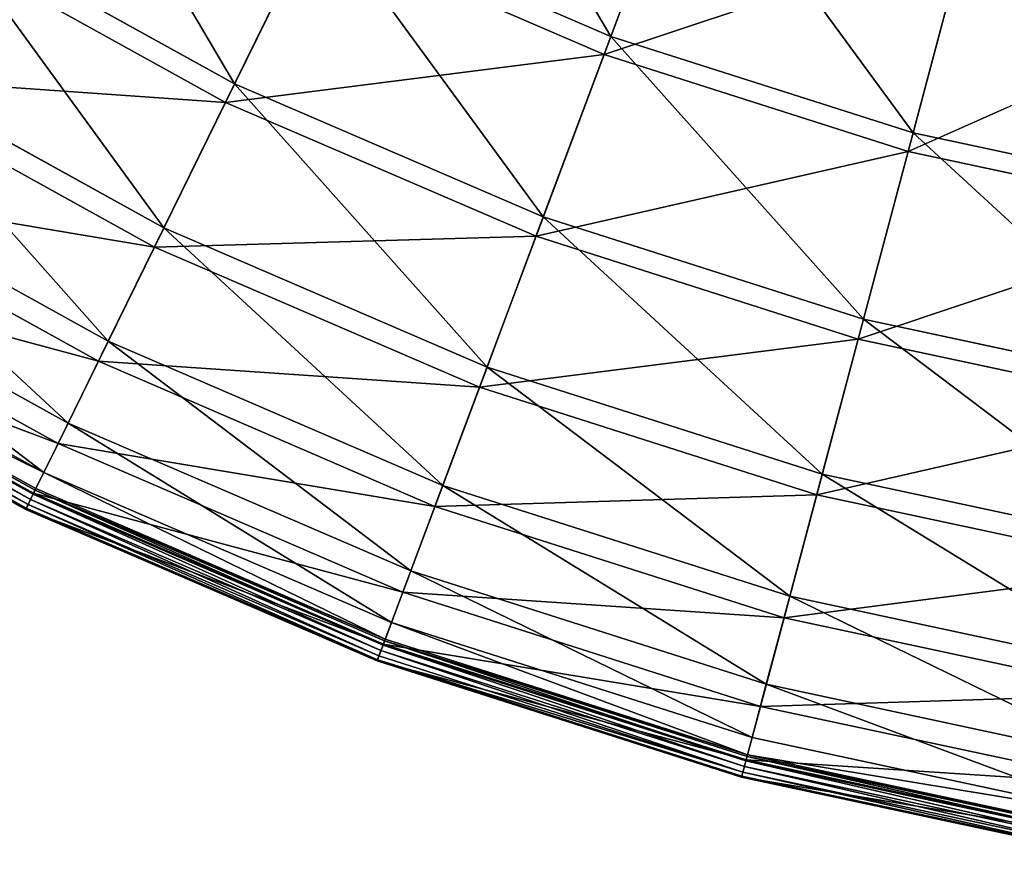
# Model space of a CAD drawing. Extents: x 0 to 923, y 0 to 335.
# Tile 9 of 164: x 93 to 136, y 2 to 38. Entities that reach past the tile are written whole.
import ezdxf

# ---------------------------------------------------------------- set-up
doc = ezdxf.new("R2010")
doc.units = 0
doc.layers.get('0').update_dxf_attribs({"color": 13, "linetype": 'CONTINUOUS'})

# ---------------------------------------------------------------- blocks, each defined once
blk = doc.blocks.new('GROUP_4')
for p, q in [((118.743, 37.38, 91.112), (122.107, 46.369, 104.039)), ((121.836, 45.644, 104.675), (118.451, 36.6, 91.669)), ((102.584, 35.338, 77.308), (106.233, 42.775, 91.112)), ((106.233, 42.775, 91.112), (118.743, 37.38, 91.112)), ((89.951, 42.327, 77.308), (102.584, 35.338, 77.308)), ((131.722, 33.237, 91.112), (134.189, 42.513, 104.039)), ((102.194, 34.545, 77.78), (105.866, 42.027, 91.669)), ((118.451, 36.6, 91.669), (105.866, 42.027, 91.669)), ((102.194, 34.545, 77.78), (89.486, 41.576, 77.78)), ((131.508, 32.432, 91.669), (133.99, 41.765, 104.675)), ((115.84, 29.621, 77.308), (118.743, 37.38, 91.112)), ((118.743, 37.38, 91.112), (131.722, 33.237, 91.112)), ((86.324, 36.47, 62.759), (99.548, 29.154, 62.759)), ((118.451, 36.6, 91.669), (115.53, 28.794, 77.78)), ((131.508, 32.432, 91.669), (118.451, 36.6, 91.669)), ((99.14, 28.323, 63.143), (85.837, 35.683, 63.143)), ((99.548, 29.154, 62.759), (102.584, 35.338, 77.308)), ((102.584, 35.338, 77.308), (115.84, 29.621, 77.308)), ((99.14, 28.323, 63.143), (102.194, 34.545, 77.78)), ((115.53, 28.794, 77.78), (102.194, 34.545, 77.78)), ((129.593, 25.231, 77.308), (131.722, 33.237, 91.112)), ((131.722, 33.237, 91.112), (145.044, 30.385, 91.112)), ((129.366, 24.377, 77.78), (131.508, 32.432, 91.669)), ((144.91, 29.563, 91.669), (131.508, 32.432, 91.669)), ((83.467, 31.855, 47.606), (97.156, 24.281, 47.606)), ((96.734, 23.42, 47.897), (82.962, 31.04, 47.897)), ((113.425, 23.169, 62.759), (115.84, 29.621, 77.308)), ((115.84, 29.621, 77.308), (129.593, 25.231, 77.308)), ((97.156, 24.281, 47.606), (99.548, 29.154, 62.759)), ((99.548, 29.154, 62.759), (113.425, 23.169, 62.759)), ((115.53, 28.794, 77.78), (113.101, 22.302, 63.143)), ((129.366, 24.377, 77.78), (115.53, 28.794, 77.78)), ((81.405, 28.526, 31.994), (95.431, 20.766, 31.994)), ((96.734, 23.42, 47.897), (99.14, 28.323, 63.143)), ((113.101, 22.302, 63.143), (99.14, 28.323, 63.143)), ((94.998, 19.884, 32.19), (80.888, 27.691, 32.19)), ((80.161, 26.516, 16.074), (94.39, 18.644, 16.074)), ((79.756, 25.863, 0.45), (94.051, 17.954, 0.45)), ((79.48, 25.417, -0.025), (93.82, 17.483, -0.025)), ((93.932, 17.71, 0.03), (79.613, 25.632, 0.03)), ((93.95, 17.748, 16.173), (79.635, 25.668, 16.173)), ((94.016, 17.883, 0.204), (79.714, 25.795, 0.204)), ((79.23, 25.013, 0.499), (93.611, 17.056, 0.499)), ((79.258, 25.059, 0.246), (93.635, 17.105, 0.246)), ((79.35, 25.207, 0.055), (93.711, 17.261, 0.055)), ((127.822, 18.573, 62.759), (129.593, 25.231, 77.308)), ((129.593, 25.231, 77.308), (143.71, 22.21, 77.308)), ((95.431, 20.766, 31.994), (97.156, 24.281, 47.606)), ((97.156, 24.281, 47.606), (111.523, 18.085, 47.606)), ((127.584, 17.678, 63.143), (129.366, 24.377, 77.78)), ((143.568, 21.338, 77.78), (129.366, 24.377, 77.78)), ((94.998, 19.884, 32.19), (96.734, 23.42, 47.897)), ((111.187, 17.187, 47.897), (96.734, 23.42, 47.897)), ((111.523, 18.085, 47.606), (113.425, 23.169, 62.759)), ((113.425, 23.169, 62.759), (127.822, 18.573, 62.759)), ((113.101, 22.302, 63.143), (111.187, 17.187, 47.897)), ((127.584, 17.678, 63.143), (113.101, 22.302, 63.143)), ((94.39, 18.644, 16.074), (95.431, 20.766, 31.994)), ((95.431, 20.766, 31.994), (110.151, 14.418, 31.994)), ((93.95, 17.748, 16.173), (94.998, 19.884, 32.19)), ((109.806, 13.497, 32.19), (94.998, 19.884, 32.19)), ((94.051, 17.954, 0.45), (94.39, 18.644, 16.074)), ((94.39, 18.644, 16.074), (109.322, 12.204, 16.074)), ((126.427, 13.327, 47.606), (127.822, 18.573, 62.759)), ((127.822, 18.573, 62.759), (142.6, 15.41, 62.759)), ((94.016, 17.883, 0.204), (93.932, 17.71, 0.03)), ((94.051, 17.954, 0.45), (94.016, 17.883, 0.204)), ((109.025, 11.41, 0.204), (94.016, 17.883, 0.204)), ((94.051, 17.954, 0.45), (109.053, 11.484, 0.45)), ((110.151, 14.418, 31.994), (111.523, 18.085, 47.606)), ((111.523, 18.085, 47.606), (126.427, 13.327, 47.606)), ((93.611, 17.056, 0.499), (93.95, 17.748, 16.173)), ((93.711, 17.261, 0.055), (93.82, 17.483, -0.025)), ((93.932, 17.71, 0.03), (93.82, 17.483, -0.025)), ((93.82, 17.483, -0.025), (108.869, 10.993, -0.025)), ((108.958, 11.23, 0.03), (93.932, 17.71, 0.03)), ((108.972, 11.269, 16.173), (93.95, 17.748, 16.173)), ((126.181, 12.4, 47.897), (127.584, 17.678, 63.143)), ((142.451, 14.497, 63.143), (127.584, 17.678, 63.143)), ((93.611, 17.056, 0.499), (93.635, 17.105, 0.246)), ((93.611, 17.056, 0.499), (108.702, 10.547, 0.499)), ((93.635, 17.105, 0.246), (93.711, 17.261, 0.055)), ((93.635, 17.105, 0.246), (108.721, 10.599, 0.246)), ((93.711, 17.261, 0.055), (108.782, 10.762, 0.055)), ((111.187, 17.187, 47.897), (109.806, 13.497, 32.19)), ((126.181, 12.4, 47.897), (111.187, 17.187, 47.897)), ((109.322, 12.204, 16.074), (110.151, 14.418, 31.994)), ((110.151, 14.418, 31.994), (125.421, 9.543, 31.994)), ((109.806, 13.497, 32.19), (108.972, 11.269, 16.173)), ((125.168, 8.593, 32.19), (109.806, 13.497, 32.19)), ((125.421, 9.543, 31.994), (126.427, 13.327, 47.606)), ((126.427, 13.327, 47.606), (141.726, 10.053, 47.606)), ((125.168, 8.593, 32.19), (126.181, 12.4, 47.897)), ((141.572, 9.106, 47.897), (126.181, 12.4, 47.897)), ((109.053, 11.484, 0.45), (109.322, 12.204, 16.074)), ((109.322, 12.204, 16.074), (124.813, 7.258, 16.074)), ((109.053, 11.484, 0.45), (109.025, 11.41, 0.204)), ((109.053, 11.484, 0.45), (124.616, 6.516, 0.45)), ((108.972, 11.269, 16.173), (108.702, 10.547, 0.499)), ((108.958, 11.23, 0.03), (108.869, 10.993, -0.025)), ((109.025, 11.41, 0.204), (108.958, 11.23, 0.03)), ((124.546, 6.254, 0.03), (108.958, 11.23, 0.03)), ((124.557, 6.294, 16.173), (108.972, 11.269, 16.173)), ((124.596, 6.439, 0.204), (109.025, 11.41, 0.204)), ((108.702, 10.547, 0.499), (108.721, 10.599, 0.246)), ((108.721, 10.599, 0.246), (108.782, 10.762, 0.055)), ((108.721, 10.599, 0.246), (124.373, 5.602, 0.246)), ((108.782, 10.762, 0.055), (108.869, 10.993, -0.025)), ((108.782, 10.762, 0.055), (124.418, 5.77, 0.055)), ((108.869, 10.993, -0.025), (124.481, 6.009, -0.025)), ((108.702, 10.547, 0.499), (124.359, 5.549, 0.499)), ((124.813, 7.258, 16.074), (125.421, 9.543, 31.994)), ((125.421, 9.543, 31.994), (141.096, 6.189, 31.994)), ((124.557, 6.294, 16.173), (125.168, 8.593, 32.19)), ((140.938, 5.219, 32.19), (125.168, 8.593, 32.19)), ((124.616, 6.516, 0.45), (124.813, 7.258, 16.074)), ((124.813, 7.258, 16.074), (140.715, 3.855, 16.074)), ((124.596, 6.439, 0.204), (124.546, 6.254, 0.03)), ((124.616, 6.516, 0.45), (124.596, 6.439, 0.204)), ((140.579, 3.019, 0.204), (124.596, 6.439, 0.204)), ((124.616, 6.516, 0.45), (140.591, 3.097, 0.45)), ((124.359, 5.549, 0.499), (124.557, 6.294, 16.173)), ((124.418, 5.77, 0.055), (124.481, 6.009, -0.025)), ((124.546, 6.254, 0.03), (124.481, 6.009, -0.025)), ((124.481, 6.009, -0.025), (140.507, 2.579, -0.025)), ((140.548, 2.829, 0.03), (124.546, 6.254, 0.03)), ((140.554, 2.871, 16.173), (124.557, 6.294, 16.173)), ((124.359, 5.549, 0.499), (124.373, 5.602, 0.246)), ((124.359, 5.549, 0.499), (140.43, 2.11, 0.499)), ((124.373, 5.602, 0.246), (124.418, 5.77, 0.055)), ((124.373, 5.602, 0.246), (140.439, 2.164, 0.246)), ((124.418, 5.77, 0.055), (140.467, 2.336, 0.055))]:
    blk.add_line(p, q)
mesh = blk.add_polyface()
corners = [(110.463, 51.392, 104.039), (118.743, 37.38, 91.112), (106.233, 42.775, 91.112), (122.107, 46.369, 104.039)]
mesh.append_faces([[corners[k] for k in face] for face in [(0, 1, 2), (1, 0, 3)]], dxfattribs={"vtx0": -1})
mesh = blk.add_polyface()
corners = [(121.836, 45.644, 104.675), (105.866, 42.027, 91.669), (118.451, 36.6, 91.669), (110.121, 50.697, 104.675)]
mesh.append_faces([[corners[k] for k in face] for face in [(0, 1, 2), (1, 0, 3)]], dxfattribs={"vtx0": -1})
mesh = blk.add_polyface()
corners = [(94.313, 49.37, 91.112), (102.584, 35.338, 77.308), (89.951, 42.327, 77.308), (106.233, 42.775, 91.112)]
mesh.append_faces([[corners[k] for k in face] for face in [(0, 1, 2), (1, 0, 3)]], dxfattribs={"vtx0": -1})
mesh = blk.add_polyface()
corners = [(105.866, 42.027, 91.669), (89.486, 41.576, 77.78), (102.194, 34.545, 77.78), (93.874, 48.662, 91.669)]
mesh.append_faces([[corners[k] for k in face] for face in [(0, 1, 2), (1, 0, 3)]], dxfattribs={"vtx0": -1})
mesh = blk.add_polyface()
corners = [(122.107, 46.369, 104.039), (131.722, 33.237, 91.112), (118.743, 37.38, 91.112), (134.189, 42.513, 104.039)]
mesh.append_faces([[corners[k] for k in face] for face in [(0, 1, 2), (1, 0, 3)]], dxfattribs={"vtx0": -1})
mesh = blk.add_polyface()
corners = [(133.99, 41.765, 104.675), (118.451, 36.6, 91.669), (131.508, 32.432, 91.669), (121.836, 45.644, 104.675)]
mesh.append_faces([[corners[k] for k in face] for face in [(0, 1, 2), (1, 0, 3)]], dxfattribs={"vtx0": -1})
mesh = blk.add_polyface()
corners = [(106.233, 42.775, 91.112), (115.84, 29.621, 77.308), (102.584, 35.338, 77.308), (118.743, 37.38, 91.112)]
mesh.append_faces([[corners[k] for k in face] for face in [(0, 1, 2), (1, 0, 3)]], dxfattribs={"vtx0": -1})
mesh = blk.add_polyface()
corners = [(89.951, 42.327, 77.308), (99.548, 29.154, 62.759), (86.324, 36.47, 62.759), (102.584, 35.338, 77.308)]
mesh.append_faces([[corners[k] for k in face] for face in [(0, 1, 2), (1, 0, 3)]], dxfattribs={"vtx0": -1})
mesh = blk.add_polyface()
corners = [(134.189, 42.513, 104.039), (145.044, 30.385, 91.112), (131.722, 33.237, 91.112), (146.59, 39.859, 104.039)]
mesh.append_faces([[corners[k] for k in face] for face in [(0, 1, 2), (1, 0, 3)]], dxfattribs={"vtx0": -1})
mesh = blk.add_polyface()
corners = [(118.451, 36.6, 91.669), (102.194, 34.545, 77.78), (115.53, 28.794, 77.78), (105.866, 42.027, 91.669)]
mesh.append_faces([[corners[k] for k in face] for face in [(0, 1, 2), (1, 0, 3)]], dxfattribs={"vtx0": -1})
mesh = blk.add_polyface()
corners = [(102.194, 34.545, 77.78), (85.837, 35.683, 63.143), (99.14, 28.323, 63.143), (89.486, 41.576, 77.78)]
mesh.append_faces([[corners[k] for k in face] for face in [(0, 1, 2), (1, 0, 3)]], dxfattribs={"vtx0": -1})
mesh = blk.add_polyface()
corners = [(146.465, 39.095, 104.675), (131.508, 32.432, 91.669), (144.91, 29.563, 91.669), (133.99, 41.765, 104.675)]
mesh.append_faces([[corners[k] for k in face] for face in [(0, 1, 2), (1, 0, 3)]], dxfattribs={"vtx0": -1})
mesh = blk.add_polyface()
corners = [(118.743, 37.38, 91.112), (129.593, 25.231, 77.308), (115.84, 29.621, 77.308), (131.722, 33.237, 91.112)]
mesh.append_faces([[corners[k] for k in face] for face in [(0, 1, 2), (1, 0, 3)]], dxfattribs={"vtx0": -1})
mesh = blk.add_polyface()
corners = [(86.324, 36.47, 62.759), (97.156, 24.281, 47.606), (83.467, 31.855, 47.606), (99.548, 29.154, 62.759)]
mesh.append_faces([[corners[k] for k in face] for face in [(0, 1, 2), (1, 0, 3)]], dxfattribs={"vtx0": -1})
mesh = blk.add_polyface()
corners = [(131.508, 32.432, 91.669), (115.53, 28.794, 77.78), (129.366, 24.377, 77.78), (118.451, 36.6, 91.669)]
mesh.append_faces([[corners[k] for k in face] for face in [(0, 1, 2), (1, 0, 3)]], dxfattribs={"vtx0": -1})
mesh = blk.add_polyface()
corners = [(99.14, 28.323, 63.143), (82.962, 31.04, 47.897), (96.734, 23.42, 47.897), (85.837, 35.683, 63.143)]
mesh.append_faces([[corners[k] for k in face] for face in [(0, 1, 2), (1, 0, 3)]], dxfattribs={"vtx0": -1})
mesh = blk.add_polyface()
corners = [(102.584, 35.338, 77.308), (113.425, 23.169, 62.759), (99.548, 29.154, 62.759), (115.84, 29.621, 77.308)]
mesh.append_faces([[corners[k] for k in face] for face in [(0, 1, 2), (1, 0, 3)]], dxfattribs={"vtx0": -1})
mesh = blk.add_polyface()
corners = [(115.53, 28.794, 77.78), (99.14, 28.323, 63.143), (113.101, 22.302, 63.143), (102.194, 34.545, 77.78)]
mesh.append_faces([[corners[k] for k in face] for face in [(0, 1, 2), (1, 0, 3)]], dxfattribs={"vtx0": -1})
mesh = blk.add_polyface()
corners = [(131.722, 33.237, 91.112), (143.71, 22.21, 77.308), (129.593, 25.231, 77.308), (145.044, 30.385, 91.112)]
mesh.append_faces([[corners[k] for k in face] for face in [(0, 1, 2), (1, 0, 3)]], dxfattribs={"vtx0": -1})
mesh = blk.add_polyface()
corners = [(144.91, 29.563, 91.669), (129.366, 24.377, 77.78), (143.568, 21.338, 77.78), (131.508, 32.432, 91.669)]
mesh.append_faces([[corners[k] for k in face] for face in [(0, 1, 2), (1, 0, 3)]], dxfattribs={"vtx0": -1})
mesh = blk.add_polyface()
corners = [(83.467, 31.855, 47.606), (95.431, 20.766, 31.994), (81.405, 28.526, 31.994), (97.156, 24.281, 47.606)]
mesh.append_faces([[corners[k] for k in face] for face in [(0, 1, 2), (1, 0, 3)]], dxfattribs={"vtx0": -1})
mesh = blk.add_polyface()
corners = [(96.734, 23.42, 47.897), (80.888, 27.691, 32.19), (94.998, 19.884, 32.19), (82.962, 31.04, 47.897)]
mesh.append_faces([[corners[k] for k in face] for face in [(0, 1, 2), (1, 0, 3)]], dxfattribs={"vtx0": -1})
mesh = blk.add_polyface()
corners = [(115.84, 29.621, 77.308), (127.822, 18.573, 62.759), (113.425, 23.169, 62.759), (129.593, 25.231, 77.308)]
mesh.append_faces([[corners[k] for k in face] for face in [(0, 1, 2), (1, 0, 3)]], dxfattribs={"vtx0": -1})
mesh = blk.add_polyface()
corners = [(99.548, 29.154, 62.759), (111.523, 18.085, 47.606), (97.156, 24.281, 47.606), (113.425, 23.169, 62.759)]
mesh.append_faces([[corners[k] for k in face] for face in [(0, 1, 2), (1, 0, 3)]], dxfattribs={"vtx0": -1})
mesh = blk.add_polyface()
corners = [(129.366, 24.377, 77.78), (113.101, 22.302, 63.143), (127.584, 17.678, 63.143), (115.53, 28.794, 77.78)]
mesh.append_faces([[corners[k] for k in face] for face in [(0, 1, 2), (1, 0, 3)]], dxfattribs={"vtx0": -1})
mesh = blk.add_polyface()
corners = [(81.405, 28.526, 31.994), (94.39, 18.644, 16.074), (80.161, 26.516, 16.074), (95.431, 20.766, 31.994)]
mesh.append_faces([[corners[k] for k in face] for face in [(0, 1, 2), (1, 0, 3)]], dxfattribs={"vtx0": -1})
mesh = blk.add_polyface()
corners = [(113.101, 22.302, 63.143), (96.734, 23.42, 47.897), (111.187, 17.187, 47.897), (99.14, 28.323, 63.143)]
mesh.append_faces([[corners[k] for k in face] for face in [(0, 1, 2), (1, 0, 3)]], dxfattribs={"vtx0": -1})
mesh = blk.add_polyface()
corners = [(94.998, 19.884, 32.19), (79.635, 25.668, 16.173), (93.95, 17.748, 16.173), (80.888, 27.691, 32.19)]
mesh.append_faces([[corners[k] for k in face] for face in [(0, 1, 2), (1, 0, 3)]], dxfattribs={"vtx0": -1})
mesh = blk.add_polyface()
corners = [(79.756, 25.863, 0.45), (94.39, 18.644, 16.074), (94.051, 17.954, 0.45), (80.161, 26.516, 16.074)]
mesh.append_faces([[corners[k] for k in face] for face in [(0, 1, 2), (1, 0, 3)]], dxfattribs={"vtx0": -1})
mesh = blk.add_polyface()
corners = [(79.756, 25.863, 0.45), (94.016, 17.883, 0.204), (79.714, 25.795, 0.204), (94.051, 17.954, 0.45)]
mesh.append_faces([[corners[k] for k in face] for face in [(0, 1, 2), (1, 0, 3)]], dxfattribs={"vtx0": -1})
mesh = blk.add_polyface()
corners = [(93.95, 17.748, 16.173), (79.23, 25.013, 0.499), (93.611, 17.056, 0.499), (79.635, 25.668, 16.173)]
mesh.append_faces([[corners[k] for k in face] for face in [(0, 1, 2), (1, 0, 3)]], dxfattribs={"vtx0": -1})
mesh = blk.add_polyface()
corners = [(79.48, 25.417, -0.025), (93.711, 17.261, 0.055), (79.35, 25.207, 0.055), (93.82, 17.483, -0.025)]
mesh.append_faces([[corners[k] for k in face] for face in [(0, 1, 2), (1, 0, 3)]], dxfattribs={"vtx0": -1})
mesh = blk.add_polyface()
corners = [(79.613, 25.632, 0.03), (93.82, 17.483, -0.025), (79.48, 25.417, -0.025), (93.932, 17.71, 0.03)]
mesh.append_faces([[corners[k] for k in face] for face in [(0, 1, 2), (1, 0, 3)]], dxfattribs={"vtx0": -1})
mesh = blk.add_polyface()
corners = [(79.714, 25.795, 0.204), (93.932, 17.71, 0.03), (79.613, 25.632, 0.03), (94.016, 17.883, 0.204)]
mesh.append_faces([[corners[k] for k in face] for face in [(0, 1, 2), (1, 0, 3)]], dxfattribs={"vtx0": -1})
mesh = blk.add_polyface()
corners = [(93.635, 17.105, 0.246), (79.23, 25.013, 0.499), (79.258, 25.059, 0.246), (93.611, 17.056, 0.499)]
mesh.append_faces([[corners[k] for k in face] for face in [(0, 1, 2), (1, 0, 3)]], dxfattribs={"vtx0": -1})
mesh = blk.add_polyface()
corners = [(79.35, 25.207, 0.055), (93.635, 17.105, 0.246), (79.258, 25.059, 0.246), (93.711, 17.261, 0.055)]
mesh.append_faces([[corners[k] for k in face] for face in [(0, 1, 2), (1, 0, 3)]], dxfattribs={"vtx0": -1})
mesh = blk.add_polyface()
corners = [(129.593, 25.231, 77.308), (142.6, 15.41, 62.759), (127.822, 18.573, 62.759), (143.71, 22.21, 77.308)]
mesh.append_faces([[corners[k] for k in face] for face in [(0, 1, 2), (1, 0, 3)]], dxfattribs={"vtx0": -1})
mesh = blk.add_polyface()
corners = [(97.156, 24.281, 47.606), (110.151, 14.418, 31.994), (95.431, 20.766, 31.994), (111.523, 18.085, 47.606)]
mesh.append_faces([[corners[k] for k in face] for face in [(0, 1, 2), (1, 0, 3)]], dxfattribs={"vtx0": -1})
mesh = blk.add_polyface()
corners = [(143.568, 21.338, 77.78), (127.584, 17.678, 63.143), (142.451, 14.497, 63.143), (129.366, 24.377, 77.78)]
mesh.append_faces([[corners[k] for k in face] for face in [(0, 1, 2), (1, 0, 3)]], dxfattribs={"vtx0": -1})
mesh = blk.add_polyface()
corners = [(111.187, 17.187, 47.897), (94.998, 19.884, 32.19), (109.806, 13.497, 32.19), (96.734, 23.42, 47.897)]
mesh.append_faces([[corners[k] for k in face] for face in [(0, 1, 2), (1, 0, 3)]], dxfattribs={"vtx0": -1})
mesh = blk.add_polyface()
corners = [(113.425, 23.169, 62.759), (126.427, 13.327, 47.606), (111.523, 18.085, 47.606), (127.822, 18.573, 62.759)]
mesh.append_faces([[corners[k] for k in face] for face in [(0, 1, 2), (1, 0, 3)]], dxfattribs={"vtx0": -1})
mesh = blk.add_polyface()
corners = [(127.584, 17.678, 63.143), (111.187, 17.187, 47.897), (126.181, 12.4, 47.897), (113.101, 22.302, 63.143)]
mesh.append_faces([[corners[k] for k in face] for face in [(0, 1, 2), (1, 0, 3)]], dxfattribs={"vtx0": -1})
mesh = blk.add_polyface()
corners = [(95.431, 20.766, 31.994), (109.322, 12.204, 16.074), (94.39, 18.644, 16.074), (110.151, 14.418, 31.994)]
mesh.append_faces([[corners[k] for k in face] for face in [(0, 1, 2), (1, 0, 3)]], dxfattribs={"vtx0": -1})
mesh = blk.add_polyface()
corners = [(109.806, 13.497, 32.19), (93.95, 17.748, 16.173), (108.972, 11.269, 16.173), (94.998, 19.884, 32.19)]
mesh.append_faces([[corners[k] for k in face] for face in [(0, 1, 2), (1, 0, 3)]], dxfattribs={"vtx0": -1})
mesh = blk.add_polyface()
corners = [(94.39, 18.644, 16.074), (109.053, 11.484, 0.45), (94.051, 17.954, 0.45), (109.322, 12.204, 16.074)]
mesh.append_faces([[corners[k] for k in face] for face in [(0, 1, 2), (1, 0, 3)]], dxfattribs={"vtx0": -1})
mesh = blk.add_polyface()
corners = [(127.822, 18.573, 62.759), (141.726, 10.053, 47.606), (126.427, 13.327, 47.606), (142.6, 15.41, 62.759)]
mesh.append_faces([[corners[k] for k in face] for face in [(0, 1, 2), (1, 0, 3)]], dxfattribs={"vtx0": -1})
mesh = blk.add_polyface()
corners = [(94.016, 17.883, 0.204), (108.958, 11.23, 0.03), (93.932, 17.71, 0.03), (109.025, 11.41, 0.204)]
mesh.append_faces([[corners[k] for k in face] for face in [(0, 1, 2), (1, 0, 3)]], dxfattribs={"vtx0": -1})
mesh = blk.add_polyface()
corners = [(94.016, 17.883, 0.204), (109.053, 11.484, 0.45), (109.025, 11.41, 0.204), (94.051, 17.954, 0.45)]
mesh.append_faces([[corners[k] for k in face] for face in [(0, 1, 2), (1, 0, 3)]], dxfattribs={"vtx0": -1})
mesh = blk.add_polyface()
corners = [(111.523, 18.085, 47.606), (125.421, 9.543, 31.994), (110.151, 14.418, 31.994), (126.427, 13.327, 47.606)]
mesh.append_faces([[corners[k] for k in face] for face in [(0, 1, 2), (1, 0, 3)]], dxfattribs={"vtx0": -1})
mesh = blk.add_polyface()
corners = [(108.972, 11.269, 16.173), (93.611, 17.056, 0.499), (108.702, 10.547, 0.499), (93.95, 17.748, 16.173)]
mesh.append_faces([[corners[k] for k in face] for face in [(0, 1, 2), (1, 0, 3)]], dxfattribs={"vtx0": -1})
mesh = blk.add_polyface()
corners = [(93.82, 17.483, -0.025), (108.782, 10.762, 0.055), (93.711, 17.261, 0.055), (108.869, 10.993, -0.025)]
mesh.append_faces([[corners[k] for k in face] for face in [(0, 1, 2), (1, 0, 3)]], dxfattribs={"vtx0": -1})
mesh = blk.add_polyface()
corners = [(93.932, 17.71, 0.03), (108.869, 10.993, -0.025), (93.82, 17.483, -0.025), (108.958, 11.23, 0.03)]
mesh.append_faces([[corners[k] for k in face] for face in [(0, 1, 2), (1, 0, 3)]], dxfattribs={"vtx0": -1})
mesh = blk.add_polyface()
corners = [(142.451, 14.497, 63.143), (126.181, 12.4, 47.897), (141.572, 9.106, 47.897), (127.584, 17.678, 63.143)]
mesh.append_faces([[corners[k] for k in face] for face in [(0, 1, 2), (1, 0, 3)]], dxfattribs={"vtx0": -1})
mesh = blk.add_polyface()
corners = [(108.702, 10.547, 0.499), (93.635, 17.105, 0.246), (108.721, 10.599, 0.246), (93.611, 17.056, 0.499)]
mesh.append_faces([[corners[k] for k in face] for face in [(0, 1, 2), (1, 0, 3)]], dxfattribs={"vtx0": -1})
mesh = blk.add_polyface()
corners = [(108.721, 10.599, 0.246), (93.711, 17.261, 0.055), (108.782, 10.762, 0.055), (93.635, 17.105, 0.246)]
mesh.append_faces([[corners[k] for k in face] for face in [(0, 1, 2), (1, 0, 3)]], dxfattribs={"vtx0": -1})
mesh = blk.add_polyface()
corners = [(126.181, 12.4, 47.897), (109.806, 13.497, 32.19), (125.168, 8.593, 32.19), (111.187, 17.187, 47.897)]
mesh.append_faces([[corners[k] for k in face] for face in [(0, 1, 2), (1, 0, 3)]], dxfattribs={"vtx0": -1})
mesh = blk.add_polyface()
corners = [(110.151, 14.418, 31.994), (124.813, 7.258, 16.074), (109.322, 12.204, 16.074), (125.421, 9.543, 31.994)]
mesh.append_faces([[corners[k] for k in face] for face in [(0, 1, 2), (1, 0, 3)]], dxfattribs={"vtx0": -1})
mesh = blk.add_polyface()
corners = [(125.168, 8.593, 32.19), (108.972, 11.269, 16.173), (124.557, 6.294, 16.173), (109.806, 13.497, 32.19)]
mesh.append_faces([[corners[k] for k in face] for face in [(0, 1, 2), (1, 0, 3)]], dxfattribs={"vtx0": -1})
mesh = blk.add_polyface()
corners = [(126.427, 13.327, 47.606), (141.096, 6.189, 31.994), (125.421, 9.543, 31.994), (141.726, 10.053, 47.606)]
mesh.append_faces([[corners[k] for k in face] for face in [(0, 1, 2), (1, 0, 3)]], dxfattribs={"vtx0": -1})
mesh = blk.add_polyface()
corners = [(141.572, 9.106, 47.897), (125.168, 8.593, 32.19), (140.938, 5.219, 32.19), (126.181, 12.4, 47.897)]
mesh.append_faces([[corners[k] for k in face] for face in [(0, 1, 2), (1, 0, 3)]], dxfattribs={"vtx0": -1})
mesh = blk.add_polyface()
corners = [(109.322, 12.204, 16.074), (124.616, 6.516, 0.45), (109.053, 11.484, 0.45), (124.813, 7.258, 16.074)]
mesh.append_faces([[corners[k] for k in face] for face in [(0, 1, 2), (1, 0, 3)]], dxfattribs={"vtx0": -1})
mesh = blk.add_polyface()
corners = [(109.025, 11.41, 0.204), (124.616, 6.516, 0.45), (124.596, 6.439, 0.204), (109.053, 11.484, 0.45)]
mesh.append_faces([[corners[k] for k in face] for face in [(0, 1, 2), (1, 0, 3)]], dxfattribs={"vtx0": -1})
mesh = blk.add_polyface()
corners = [(124.557, 6.294, 16.173), (108.702, 10.547, 0.499), (124.359, 5.549, 0.499), (108.972, 11.269, 16.173)]
mesh.append_faces([[corners[k] for k in face] for face in [(0, 1, 2), (1, 0, 3)]], dxfattribs={"vtx0": -1})
mesh = blk.add_polyface()
corners = [(108.958, 11.23, 0.03), (124.481, 6.009, -0.025), (108.869, 10.993, -0.025), (124.546, 6.254, 0.03)]
mesh.append_faces([[corners[k] for k in face] for face in [(0, 1, 2), (1, 0, 3)]], dxfattribs={"vtx0": -1})
mesh = blk.add_polyface()
corners = [(109.025, 11.41, 0.204), (124.546, 6.254, 0.03), (108.958, 11.23, 0.03), (124.596, 6.439, 0.204)]
mesh.append_faces([[corners[k] for k in face] for face in [(0, 1, 2), (1, 0, 3)]], dxfattribs={"vtx0": -1})
mesh = blk.add_polyface()
corners = [(124.373, 5.602, 0.246), (108.702, 10.547, 0.499), (108.721, 10.599, 0.246), (124.359, 5.549, 0.499)]
mesh.append_faces([[corners[k] for k in face] for face in [(0, 1, 2), (1, 0, 3)]], dxfattribs={"vtx0": -1})
mesh = blk.add_polyface()
corners = [(124.418, 5.77, 0.055), (108.721, 10.599, 0.246), (108.782, 10.762, 0.055), (124.373, 5.602, 0.246)]
mesh.append_faces([[corners[k] for k in face] for face in [(0, 1, 2), (1, 0, 3)]], dxfattribs={"vtx0": -1})
mesh = blk.add_polyface()
corners = [(108.869, 10.993, -0.025), (124.418, 5.77, 0.055), (108.782, 10.762, 0.055), (124.481, 6.009, -0.025)]
mesh.append_faces([[corners[k] for k in face] for face in [(0, 1, 2), (1, 0, 3)]], dxfattribs={"vtx0": -1})
mesh = blk.add_polyface()
corners = [(125.421, 9.543, 31.994), (140.715, 3.855, 16.074), (124.813, 7.258, 16.074), (141.096, 6.189, 31.994)]
mesh.append_faces([[corners[k] for k in face] for face in [(0, 1, 2), (1, 0, 3)]], dxfattribs={"vtx0": -1})
mesh = blk.add_polyface()
corners = [(140.938, 5.219, 32.19), (124.557, 6.294, 16.173), (140.554, 2.871, 16.173), (125.168, 8.593, 32.19)]
mesh.append_faces([[corners[k] for k in face] for face in [(0, 1, 2), (1, 0, 3)]], dxfattribs={"vtx0": -1})
mesh = blk.add_polyface()
corners = [(124.616, 6.516, 0.45), (140.715, 3.855, 16.074), (140.591, 3.097, 0.45), (124.813, 7.258, 16.074)]
mesh.append_faces([[corners[k] for k in face] for face in [(0, 1, 2), (1, 0, 3)]], dxfattribs={"vtx0": -1})
mesh = blk.add_polyface()
corners = [(124.596, 6.439, 0.204), (140.548, 2.829, 0.03), (124.546, 6.254, 0.03), (140.579, 3.019, 0.204)]
mesh.append_faces([[corners[k] for k in face] for face in [(0, 1, 2), (1, 0, 3)]], dxfattribs={"vtx0": -1})
mesh = blk.add_polyface()
corners = [(124.596, 6.439, 0.204), (140.591, 3.097, 0.45), (140.579, 3.019, 0.204), (124.616, 6.516, 0.45)]
mesh.append_faces([[corners[k] for k in face] for face in [(0, 1, 2), (1, 0, 3)]], dxfattribs={"vtx0": -1})
mesh = blk.add_polyface()
corners = [(140.554, 2.871, 16.173), (124.359, 5.549, 0.499), (140.43, 2.11, 0.499), (124.557, 6.294, 16.173)]
mesh.append_faces([[corners[k] for k in face] for face in [(0, 1, 2), (1, 0, 3)]], dxfattribs={"vtx0": -1})
mesh = blk.add_polyface()
corners = [(124.481, 6.009, -0.025), (140.467, 2.336, 0.055), (124.418, 5.77, 0.055), (140.507, 2.579, -0.025)]
mesh.append_faces([[corners[k] for k in face] for face in [(0, 1, 2), (1, 0, 3)]], dxfattribs={"vtx0": -1})
mesh = blk.add_polyface()
corners = [(124.546, 6.254, 0.03), (140.507, 2.579, -0.025), (124.481, 6.009, -0.025), (140.548, 2.829, 0.03)]
mesh.append_faces([[corners[k] for k in face] for face in [(0, 1, 2), (1, 0, 3)]], dxfattribs={"vtx0": -1})
mesh = blk.add_polyface()
corners = [(140.43, 2.11, 0.499), (124.373, 5.602, 0.246), (140.439, 2.164, 0.246), (124.359, 5.549, 0.499)]
mesh.append_faces([[corners[k] for k in face] for face in [(0, 1, 2), (1, 0, 3)]], dxfattribs={"vtx0": -1})
mesh = blk.add_polyface()
corners = [(140.439, 2.164, 0.246), (124.418, 5.77, 0.055), (140.467, 2.336, 0.055), (124.373, 5.602, 0.246)]
mesh.append_faces([[corners[k] for k in face] for face in [(0, 1, 2), (1, 0, 3)]], dxfattribs={"vtx0": -1})
blk = doc.blocks.new('COMPONENT_7')
blk.add_blockref('GROUP_4', (0, 0))
blk = doc.blocks.new('GROUP_7')
blk.add_blockref('COMPONENT_7', (0, 0))

msp = doc.modelspace()

# ---------------------------------------------------------------- block references
msp.add_blockref('GROUP_7', (0, 0))

doc.saveas('drawing.dxf')
